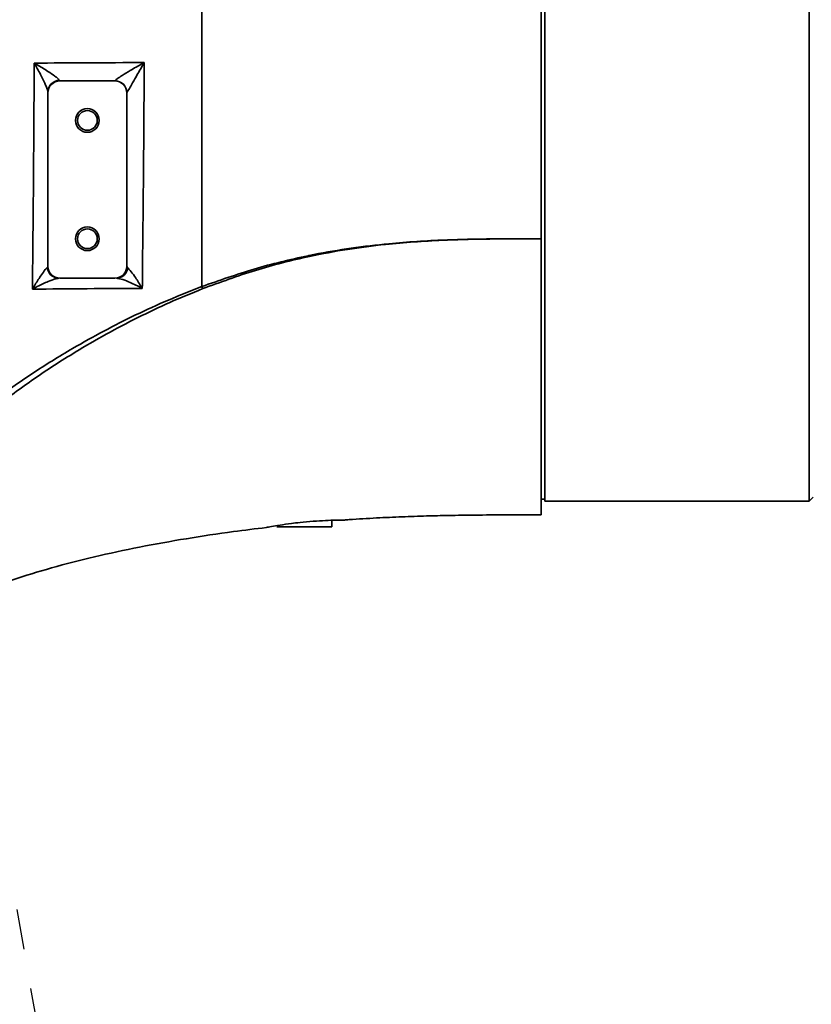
# Model space of a CAD drawing. Header units: millimetres. Extents: x -10540 to 6039, y -7467 to 6433.
# Tile 120 of 179: x -4563 to -4363, y 2388 to 2638. Entities that reach past the tile are written whole.
import ezdxf

# ---------------------------------------------------------------- set-up
doc = ezdxf.new("R2010")
doc.units = ezdxf.units.MM
doc.header["$LTSCALE"] = 8
doc.header["$PDSIZE"] = -1
doc.linetypes.add('CENTER', pattern=[10.16, 6.35, -1.27, 1.27, -1.27])
doc.layers.get('Defpoints').update_dxf_attribs({"true_color": 0x5e5e5e})
doc.layers.add('2细线层', color=4, linetype='Continuous', lineweight=13)
doc.layers.add('细实线层', color=7, linetype='Continuous')
doc.dimstyles.new('ISO-25', dxfattribs={"dimscale": 20, "dimtxt": 5, "dimasz": 6, "dimexe": 6, "dimexo": 0.625, "dimtad": 1, "dimtoh": 1, "dimdec": 0, "dimtxsty": 'Standard', "dimcen": 2.5, "dimclrd": 1, "dimclre": 1, "dimclrt": 4, "dimadec": 1, "dimazin": 2, "dimtfac": 1, "dimtdec": 0, "dimtmove": 0, "dimatfit": 0, "dimfxl": 1, "dimarcsym": 0})

# ---------------------------------------------------------------- blocks, each defined once
blk = doc.blocks.new('*D78')
at = {"layer": 'Defpoints', "color": 0, "linetype": 'ByBlock', "transparency": 16777216}
for p in [(-4976.16, 2662.54), (-2658.47, 2662.54), (-4574.67, 2472.48), (-4229.73, 2154.19), (-4257.59, 674.22)]:
    blk.add_point(p, dxfattribs=at)
at = {"layer": '细实线层', "color": 1, "linetype": 'ByBlock', "lineweight": -2, "transparency": 16777216}
blk.add_arc((-4608.18, 2662.54), 633.76, 290.86508, 349.13492, dxfattribs=at)
at = {"layer": '细实线层', "color": 1, "linetype": 'ByBlock', "transparency": 16777216}
for points in [[(-4005.7, 2544.97), (-3965.88, 2541.18), (-3974.43, 2662.54)], [(-4377.14, 2051.06), (-4387.78, 2089.62), (-4498.13, 2038.41)]]:
    blk.add_solid(points, dxfattribs=at)
at = {"layer": '细实线层', "color": 4, "linetype": 'ByBlock', "transparency": 16777216, "insert": (-4118.82, 2368.92), "char_height": 100, "attachment_point": 5, "rotation": 59.0362}
blk.add_mtext('80°', dxfattribs=at)
blk = doc.blocks.new('*D80')
at = {"layer": 'Defpoints', "color": 0, "linetype": 'ByBlock', "transparency": 16777216}
for p in [(-4801.18, 2432.54), (-4287.88, 1654.68), (-3658.8, 1473.97), (-4801.18, 1272.54), (-4801.18, 1272.54)]:
    blk.add_point(p, dxfattribs=at)
at = {"layer": '细实线层', "color": 1, "linetype": 'ByBlock', "lineweight": -2, "transparency": 16777216}
blk.add_arc((-4801.18, 1272.54), 639.93, 20.75999, 79.24001, dxfattribs=at)
at = {"layer": '细实线层', "color": 1, "linetype": 'ByBlock', "transparency": 16777216}
for points in [[(-4683.58, 1881.3), (-4679.83, 1921.13), (-4801.18, 1912.47)], [(-4183.52, 1504.67), (-4222.08, 1494.06), (-4170.97, 1383.66)]]:
    blk.add_solid(points, dxfattribs=at)
at = {"layer": '细实线层', "color": 4, "linetype": 'ByBlock', "transparency": 16777216, "insert": (-4349.31, 1811.06), "char_height": 100, "attachment_point": 5, "rotation": 320}
blk.add_mtext('80°', dxfattribs=at)
blk = doc.blocks.new('*D81')
at = {"layer": 'Defpoints', "color": 0, "linetype": 'ByBlock', "transparency": 16777216}
for p in [(-4559.05, 2925.54), (-4801.18, 2432.54), (-4310.94, 2323.86), (-4801.18, 1272.54), (-4801.18, 1272.54)]:
    blk.add_point(p, dxfattribs=at)
at = {"layer": '细实线层', "color": 1, "linetype": 'ByBlock', "lineweight": -2, "transparency": 16777216}
for p, q in [((-4801.18, 2445.04), (-4801.18, 3063.18)), ((-4305.66, 2335.18), (-4044.42, 2895.41))]:
    blk.add_line(p, q, dxfattribs=at)
blk.add_arc((-4801.18, 1272.54), 1670.64, 69.11637, 85.88363, dxfattribs=at)
at = {"layer": '细实线层', "color": 1, "linetype": 'ByBlock', "transparency": 16777216}
for points in [[(-4681.97, 2918.88), (-4680.54, 2958.86), (-4801.18, 2943.18)], [(-4197.85, 2851.85), (-4213.44, 2815.01), (-4095.13, 2786.65)]]:
    blk.add_solid(points, dxfattribs=at)
at = {"layer": '细实线层', "color": 4, "linetype": 'ByBlock', "transparency": 16777216, "insert": (-4405.91, 2960), "char_height": 100, "attachment_point": 5, "rotation": 346.817}
blk.add_mtext('25°', dxfattribs=at)
blk = doc.blocks.new('*D87')
at = {"layer": '2细线层', "color": 1, "linetype": 'ByBlock', "lineweight": -2, "transparency": 16777216}
for p, q in [((-4788.68, 4272.97), (-1386.54, 4272.97)), ((-1506.54, 792.54), (-1506.54, 4152.97)), ((-5173.81, 672.54), (-1386.54, 672.54))]:
    blk.add_line(p, q, dxfattribs=at)
at = {"layer": '2细线层', "color": 1, "linetype": 'ByBlock', "transparency": 16777216}
for points in [[(-1526.54, 4152.97), (-1486.54, 4152.97), (-1506.54, 4272.97)], [(-1526.54, 792.54), (-1486.54, 792.54), (-1506.54, 672.54)]]:
    blk.add_solid(points, dxfattribs=at)
at = {"layer": 'Defpoints', "color": 0, "linetype": 'ByBlock', "transparency": 16777216}
for p in [(-4801.18, 4272.97), (-1506.54, 4272.97), (-5186.31, 672.54)]:
    blk.add_point(p, dxfattribs=at)
at = {"layer": '2细线层', "color": 4, "linetype": 'ByBlock', "transparency": 16777216, "insert": (-1569.6, 2367.54), "char_height": 100, "attachment_point": 5, "rotation": 90}
blk.add_mtext('3600', dxfattribs=at)
blk = doc.blocks.new('*D92')
at = {"layer": '2细线层', "color": 1, "linetype": 'ByBlock', "lineweight": -2, "transparency": 16777216}
for p, q in [((-5140.57, 2934.54), (-5140.57, 3054.54)), ((-5140.57, 3054.54), (-4933.69, 3054.54)), ((-4477.68, 2814.54), (-5260.57, 2814.54)), ((-5140.57, 2662.54), (-5140.57, 2814.54)), ((-4375.68, 2662.54), (-5260.57, 2662.54)), ((-5140.57, 2542.54), (-5140.57, 2422.54))]:
    blk.add_line(p, q, dxfattribs=at)
at = {"layer": '2细线层', "color": 1, "linetype": 'ByBlock', "transparency": 16777216}
for points in [[(-5160.57, 2934.54), (-5120.57, 2934.54), (-5140.57, 2814.54)], [(-5160.57, 2542.54), (-5120.57, 2542.54), (-5140.57, 2662.54)]]:
    blk.add_solid(points, dxfattribs=at)
at = {"layer": 'Defpoints', "color": 0, "linetype": 'ByBlock', "transparency": 16777216}
for p in [(-5140.57, 2814.54), (-4465.18, 2814.54), (-4363.18, 2662.54)]:
    blk.add_point(p, dxfattribs=at)
at = {"layer": '2细线层', "color": 4, "linetype": 'ByBlock', "transparency": 16777216, "insert": (-5030.88, 3117.04), "char_height": 100, "attachment_point": 5}
blk.add_mtext('152', dxfattribs=at)
blk = doc.blocks.new('*D93')
at = {"layer": '2细线层', "color": 1, "linetype": 'ByBlock', "lineweight": -2, "transparency": 16777216}
for p, q in [((-4801.18, 2445.04), (-4801.18, 3353.12)), ((-2975.18, 2675.04), (-2975.18, 3353.12)), ((-4681.18, 3233.12), (-3095.18, 3233.12))]:
    blk.add_line(p, q, dxfattribs=at)
at = {"layer": '2细线层', "color": 1, "linetype": 'ByBlock', "transparency": 16777216}
for points in [[(-4681.18, 3253.12), (-4681.18, 3213.12), (-4801.18, 3233.12)], [(-3095.18, 3253.12), (-3095.18, 3213.12), (-2975.18, 3233.12)]]:
    blk.add_solid(points, dxfattribs=at)
at = {"layer": 'Defpoints', "color": 0, "linetype": 'ByBlock', "transparency": 16777216}
for p in [(-2975.18, 3233.12), (-2975.18, 2662.54), (-4801.18, 2432.54)]:
    blk.add_point(p, dxfattribs=at)
at = {"layer": '2细线层', "color": 4, "linetype": 'ByBlock', "transparency": 16777216, "insert": (-3888.18, 3295.62), "char_height": 100, "attachment_point": 5}
blk.add_mtext('1826', dxfattribs=at)
blk = doc.blocks.new('*D95')
at = {"layer": '2细线层', "color": 1, "linetype": 'ByBlock', "lineweight": -2, "transparency": 16777216}
blk.add_line((-2645.97, 2662.54), (-2450.72, 2662.54), dxfattribs=at)
blk.add_arc((-2975.18, 2662.54), 404.46, 252.0622, 342.9378, dxfattribs=at)
at = {"layer": '2细线层', "color": 1, "linetype": 'ByBlock', "transparency": 16777216}
for points in [[(-2608.3, 2546.83), (-2568.74, 2540.9), (-2570.72, 2662.54)], [(-3108.66, 2259.84), (-3090.83, 2295.64), (-3207.17, 2331.23)]]:
    blk.add_solid(points, dxfattribs=at)
at = {"layer": 'Defpoints', "color": 0, "linetype": 'ByBlock', "transparency": 16777216}
for p in [(-4976.16, 2662.54), (-2975.18, 2662.54), (-2658.47, 2662.54), (-2673.04, 2393.66), (-3248.47, 2272.24)]:
    blk.add_point(p, dxfattribs=at)
at = {"layer": '2细线层', "color": 4, "linetype": 'ByBlock', "transparency": 16777216, "insert": (-2920.97, 2324.9), "char_height": 100, "attachment_point": 5, "rotation": 9.1207}
blk.add_mtext('125°', dxfattribs=at)
blk = doc.blocks.new('*D97')
at = {"layer": '2细线层', "color": 1, "linetype": 'CENTER', "lineweight": -2, "transparency": 16777216}
blk.add_line((-5434.56, 1272.54), (-6867.15, 1272.54), dxfattribs=at)
blk.add_arc((-5422.06, 1272.54), 1325.09, 147.99049, 174.80951, dxfattribs=at)
at = {"layer": '2细线层', "color": 1, "linetype": 'CENTER', "transparency": 16777216}
for points in [[(-6562.14, 1986.27), (-6529.22, 1963.56), (-6477.53, 2073.68)], [(-6721.74, 1391.51), (-6761.7, 1393.32), (-6747.15, 1272.54)]]:
    blk.add_solid(points, dxfattribs=at)
at = {"layer": 'Defpoints', "color": 0, "linetype": 'CENTER', "transparency": 16777216}
for p in [(-7399.29, 2773.33), (-6624.95, 1828.35), (-5944.82, 1669.34), (-4801.18, 1272.54), (-4464.59, 1272.54)]:
    blk.add_point(p, dxfattribs=at)
at = {"layer": '2细线层', "color": 4, "linetype": 'CENTER', "transparency": 16777216, "insert": (-6737.17, 1715.12), "char_height": 100, "attachment_point": 5, "rotation": 71.4}
blk.add_mtext('37°', dxfattribs=at)

msp = doc.modelspace()

# ---------------------------------------------------------------- linework, layer by layer
at = {"color": 7, "linetype": 'Continuous', "lineweight": 35}
for p, q in [((-4430.18, 2516.04), (-4430.18, 2662.54)), ((-4363.18, 2516.04), (-4363.18, 2662.54)), ((-4539.18, 2622.54), (-4553.18, 2622.54)), ((-4556.18, 2619.54), (-4556.18, 2575.54)), ((-4536.18, 2575.54), (-4536.18, 2619.54)), ((-4536.18, 2575.54), (-4535.93, 2575.17)), ((-4553.18, 2572.54), (-4539.18, 2572.54)), ((-4431.18, 2516.54), (-4430.18, 2516.54)), ((-4363.18, 2516.04), (-4362.18, 2517.04)), ((-4430.18, 2516.04), (-4363.18, 2516.04)), ((-4484.18, 2509.54), (-4498.18, 2509.54)), ((-4484.18, 2509.54), (-4484.18, 2511.17))]:
    msp.add_line(p, q, dxfattribs=at)
for centre, radius in [((-4546.18, 2612.54), 3), ((-4546.18, 2612.54), 2.5), ((-4546.18, 2582.54), 3), ((-4546.18, 2582.54), 2.5)]:
    msp.add_circle(centre, radius, dxfattribs=at)
for centre, radius, start, end in [((-4553.24, 2619.75), 2.94, 90.8467, 178.9208), ((-4553.18, 2619.54), 3, 90, 180), ((-4539.17, 2619.56), 3, 0.0921, 90.5998), ((-4539.18, 2619.54), 3, 0, 90), ((-4553.42, 2575.47), 2.93, 183.6129, 268.9669), ((-4553.18, 2575.54), 3, 180, 270), ((-4539.18, 2575.54), 3, 270, 0), ((-4538.82, 2575.44), 2.9, 271.385, 354.6669), ((-4501.06, 2577.5), 17.61, 203.7347, 205.6035)]:
    msp.add_arc(centre, radius, start, end, dxfattribs=at)
for points, knots in [([(-4431.18, 2803.49), (-4431.18, 2802.15), (-4431.18, 2799.45), (-4431.18, 2794.45), (-4431.18, 2788.77), (-4431.18, 2782.38), (-4431.18, 2775.34), (-4431.18, 2767.66), (-4431.18, 2759.41), (-4431.18, 2750.62), (-4431.18, 2741.35), (-4431.18, 2731.64), (-4431.18, 2721.55), (-4431.18, 2711.13), (-4431.18, 2700.45), (-4431.18, 2689.55), (-4431.18, 2678.51), (-4431.18, 2667.38), (-4431.18, 2656.22), (-4431.18, 2645.09), (-4431.18, 2634.06), (-4431.18, 2623.19), (-4431.18, 2612.54), (-4431.18, 2602.17), (-4431.18, 2592.1), (-4431.18, 2585.73), (-4431.18, 2582.54)], [0, 0, 0, 0, 0.041661, 0.083337, 0.125, 0.166661, 0.208337, 0.25, 0.291661, 0.333337, 0.375, 0.416661, 0.458337, 0.5, 0.541661, 0.583337, 0.625, 0.666661, 0.708337, 0.75, 0.791661, 0.833337, 0.875, 0.916661, 0.958338, 1, 1, 1, 1]), ([(-4517.18, 2570.41), (-4517.18, 2574.7), (-4517.18, 2583.28), (-4517.18, 2596.4), (-4517.18, 2609.91), (-4517.18, 2623.86), (-4517.18, 2638.17), (-4517.18, 2648.27), (-4517.18, 2653.56), (-4517.18, 2654.03)], [0, 0, 0, 0, 0.1613876, 0.3228062, 0.4840552, 0.6506562, 0.8174683, 0.983988, 1, 1, 1, 1]), ([(-4560.11, 2569.76), (-4560.11, 2569.87), (-4560.06, 2574.48), (-4559.96, 2583.64), (-4559.84, 2596.97), (-4559.75, 2610.05), (-4559.69, 2619.99), (-4559.66, 2625.69), (-4559.65, 2627.08)], [0, 0, 0, 0, 0.005861, 0.246119, 0.486365, 0.70743, 0.928465, 1, 1, 1, 1]), ([(-4559.65, 2627.08), (-4555.19, 2627.1), (-4545.9, 2627.15), (-4536.6, 2627.19), (-4531.77, 2627.21)], [0, 0, 0, 0, 0.481138, 1, 1, 1, 1]), ([(-4559.65, 2627.08), (-4559.65, 2627.08), (-4559.43, 2626.96), (-4558.24, 2626.27), (-4556.42, 2625.17), (-4554.62, 2623.95), (-4553.81, 2623.3), (-4553.42, 2622.92), (-4553.34, 2622.79), (-4553.28, 2622.69)], [0, 0, 0, 0, 0.001862, 0.08437, 0.455887, 0.711741, 0.863274, 0.901105, 1, 1, 1, 1]), ([(-4556.18, 2619.81), (-4556.2, 2619.94), (-4556.22, 2620.12), (-4556.41, 2620.69), (-4556.83, 2621.74), (-4557.82, 2623.77), (-4558.84, 2625.66), (-4559.52, 2626.86), (-4559.65, 2627.08), (-4559.65, 2627.08)], [0, 0, 0, 0, 0.097929, 0.136378, 0.287437, 0.543066, 0.915357, 0.998137, 1, 1, 1, 1]), ([(-4539.2, 2622.55), (-4539.2, 2622.58), (-4539.2, 2622.62), (-4539.01, 2622.81), (-4538.77, 2623), (-4538.22, 2623.39), (-4537.18, 2624.08), (-4535.04, 2625.37), (-4533.13, 2626.46), (-4531.94, 2627.12), (-4531.77, 2627.21), (-4531.77, 2627.21)], [0, 0, 0, 0, 0.067086, 0.098925, 0.192881, 0.203616, 0.356326, 0.59387, 0.944353, 0.998348, 1, 1, 1, 1]), ([(-4531.77, 2627.21), (-4531.77, 2627.21), (-4531.86, 2627.05), (-4532.54, 2625.87), (-4533.63, 2623.96), (-4534.88, 2621.78), (-4535.51, 2620.69), (-4535.85, 2620.11), (-4536.01, 2619.84), (-4536.15, 2619.6), (-4536.17, 2619.58), (-4536.18, 2619.56)], [0, 0, 0, 0, 0.001651, 0.055818, 0.407145, 0.64455, 0.796688, 0.808774, 0.900984, 0.933026, 1, 1, 1, 1]), ([(-4531.77, 2627.21), (-4531.8, 2622.16), (-4531.85, 2612.03), (-4531.95, 2598.85), (-4532.07, 2587.52), (-4532.18, 2578.49), (-4532.23, 2572.65), (-4532.25, 2569.97)], [0, 0, 0, 0, 0.2578775, 0.5169353, 0.6863551, 0.8559805, 1, 1, 1, 1]), ([(-4517.18, 2570.41), (-4512.77, 2571.96), (-4503.94, 2575.07), (-4494.72, 2577.31), (-4486.89, 2578.92), (-4480.48, 2580.05), (-4474.02, 2580.85), (-4466.01, 2581.66), (-4461.08, 2581.99), (-4452.87, 2582.33), (-4449.33, 2582.42), (-4443.78, 2582.5), (-4441.57, 2582.52), (-4438.23, 2582.53), (-4435.45, 2582.54), (-4432.71, 2582.54), (-4431.18, 2582.54)], [0, 0, 0, 0, 0.161052, 0.322091, 0.325716, 0.435513, 0.545319, 0.548863, 0.711427, 0.714522, 0.83047, 0.832981, 0.90456, 0.906293, 0.947309, 1, 1, 1, 1]), ([(-4431.18, 2582.54), (-4432.71, 2582.54), (-4435.45, 2582.54), (-4440.32, 2582.52), (-4447.11, 2582.46), (-4457.54, 2582.18), (-4469.06, 2581.38), (-4480.29, 2579.92), (-4491.33, 2577.88), (-4503.66, 2574.75), (-4512.51, 2571.51), (-4516.94, 2569.89)], [0, 0, 0, 0, 0.0527526, 0.0938166, 0.1672126, 0.2858, 0.4515922, 0.5631802, 0.6747585, 0.8373716, 1, 1, 1, 1]), ([(-4431.18, 2582.54), (-4431.18, 2579.04), (-4431.18, 2572.04), (-4431.18, 2562.33), (-4431.18, 2553.29), (-4431.18, 2545.03), (-4431.18, 2537.6), (-4431.18, 2531.04), (-4431.18, 2525.42), (-4431.18, 2520.76), (-4431.18, 2517.11), (-4431.18, 2514.46), (-4431.18, 2512.97), (-4431.18, 2512.36), (-4431.18, 2512.54), (-4431.18, 2512.54)], [0, 0, 0, 0, 0.08332, 0.166677, 0.25, 0.33332, 0.416677, 0.5, 0.583319, 0.666677, 0.75, 0.833319, 0.916677, 1, 1, 1, 1, 1]), ([(-4560.11, 2569.76), (-4560.11, 2569.76), (-4559.87, 2570.16), (-4559.1, 2571.43), (-4558, 2573.16), (-4556.92, 2574.71), (-4556.51, 2575.12), (-4556.35, 2575.28)], [0, 0, 0, 0, 0.001997, 0.170318, 0.556291, 0.816036, 1, 1, 1, 1]), ([(-4535.93, 2575.17), (-4535.73, 2574.97), (-4535.25, 2574.5), (-4534.06, 2572.84), (-4533.02, 2571.22), (-4532.35, 2570.13), (-4532.25, 2569.97), (-4532.25, 2569.97)], [0, 0, 0, 0, 0.208032, 0.504275, 0.927439, 0.997939, 1, 1, 1, 1]), ([(-4553.47, 2572.54), (-4553.77, 2572.49), (-4554.48, 2572.38), (-4556.39, 2571.62), (-4558.33, 2570.7), (-4559.69, 2569.99), (-4560.1, 2569.76), (-4560.11, 2569.76)], [0, 0, 0, 0, 0.184095, 0.443796, 0.829631, 0.998002, 1, 1, 1, 1]), ([(-4532.25, 2569.97), (-4532.26, 2569.97), (-4532.43, 2570.06), (-4533.6, 2570.68), (-4535.44, 2571.55), (-4537.54, 2572.37), (-4538.39, 2572.49), (-4538.75, 2572.54)], [0, 0, 0, 0, 0.002062, 0.072704, 0.496342, 0.792296, 1, 1, 1, 1]), ([(-4516.94, 2569.89), (-4519.72, 2568.75), (-4525.29, 2566.48), (-4533.44, 2562.59), (-4541.44, 2558.38), (-4550.25, 2553.27), (-4559.75, 2547.13), (-4569.81, 2539.71), (-4579.48, 2531.68), (-4585.42, 2525.71), (-4588.39, 2522.72)], [0, 0, 0, 0, 0.104143, 0.208293, 0.313251, 0.418211, 0.562486, 0.706753, 0.853393, 1, 1, 1, 1]), ([(-4587.97, 2526.13), (-4585.09, 2528.83), (-4579.33, 2534.23), (-4569.97, 2541.59), (-4560.18, 2548.47), (-4550.81, 2554.29), (-4542.04, 2559.18), (-4533.95, 2563.27), (-4525.68, 2567.07), (-4520.01, 2569.3), (-4517.18, 2570.41)], [0, 0, 0, 0, 0.140946, 0.281919, 0.425062, 0.568214, 0.675785, 0.783354, 0.89168, 1, 1, 1, 1]), ([(-4532.25, 2569.97), (-4536.9, 2569.94), (-4546.19, 2569.88), (-4555.47, 2569.8), (-4560.11, 2569.76)], [0, 0, 0, 0, 0.500502, 1, 1, 1, 1]), ([(-4481.04, 2511.22), (-4480.63, 2511.26), (-4477.91, 2511.47), (-4473.03, 2511.75), (-4466.5, 2512.06), (-4460.42, 2512.26), (-4454.27, 2512.4), (-4447.57, 2512.5), (-4439.75, 2512.54), (-4434.16, 2512.54), (-4431.18, 2512.54)], [0, 0, 0, 0, 0.024637, 0.16379, 0.294268, 0.417775, 0.529492, 0.663937, 0.820663, 1, 1, 1, 1]), ([(-4581.1, 2489.71), (-4579.04, 2490.66), (-4573.89, 2493.03), (-4565.23, 2496.1), (-4555.05, 2499.23), (-4544.25, 2501.99), (-4532.84, 2504.45), (-4521.07, 2506.55), (-4510.35, 2508.19), (-4503.58, 2509), (-4500.79, 2509.33)], [0, 0, 0, 0, 0.081729, 0.205149, 0.331777, 0.466714, 0.608095, 0.753288, 0.898805, 1, 1, 1, 1]), ([(-4500.8, 2509.37), (-4500.8, 2509.37), (-4500.81, 2509.36), (-4499.62, 2509.57), (-4497.47, 2509.93), (-4494.85, 2510.31), (-4491.94, 2510.65), (-4488.9, 2510.93), (-4485.74, 2511.12), (-4483.13, 2511.21), (-4481.55, 2511.23), (-4480.87, 2511.23), (-4481.04, 2511.23), (-4481.04, 2511.23)], [0, 0, 0, 0, 0.058581, 0.166256, 0.274296, 0.383302, 0.45609, 0.564121, 0.672428, 0.78087, 0.889887, 0.999478, 1, 1, 1, 1])]:
    msp.add_open_spline(points, degree=3, knots=knots, dxfattribs=at)
at = {"layer": '2细线层', "color": 4, "linetype": 'ByBlock'}
for centre, radius, start in [((-4801.18, 1272.54), 3000.43, 10), ((-5805.77, 1852.54), 1840.43, 347.17908)]:
    msp.add_arc(centre, radius, start, 150, dxfattribs=at)
at = {"layer": '细实线层', "color": 2, "linetype": 'CENTER'}
msp.add_line((-4574.67, 2472.48), (-4257.59, 674.22), dxfattribs=at)

# ---------------------------------------------------------------- dimensions: what is measured, and where the dimension line sits
at = {"layer": '2细线层', "color": 4, "linetype": 'ByBlock'}
dim = msp.add_linear_dim(base=(-1506.54, 4272.97), p1=(-5186.31, 672.54), p2=(-4801.18, 4272.97), angle=90, dimstyle='ISO-25', dxfattribs=at)
dim.commit()
dim.dimension.update_dxf_attribs({"geometry": '*D87', "text_midpoint": (-1506.54, 2367.54), "dimtype": 160})
dim = msp.add_linear_dim(base=(-2975.18, 3233.12), p1=(-4801.18, 2432.54), p2=(-2975.18, 2662.54), dimstyle='ISO-25', dxfattribs=at)
dim.commit()
dim.dimension.update_dxf_attribs({"geometry": '*D93', "text_midpoint": (-3888.18, 3295.62)})
dim = msp.add_linear_dim(base=(-5140.57, 2814.54), p1=(-4363.18, 2662.54), p2=(-4465.18, 2814.54), angle=90, dimstyle='ISO-25', dxfattribs=at)
dim.commit()
dim.dimension.update_dxf_attribs({"geometry": '*D92', "text_midpoint": (-5030.88, 3117.04)})
at = {"layer": '2细线层', "color": 4, "linetype": 'CENTER'}
dim = msp.add_angular_dim_2l(base=(-6624.95, 1828.35), line1=((-5944.82, 1669.34), (-7399.29, 2773.33)), line2=((-4801.18, 1272.54), (-4464.59, 1272.54)), dimstyle='ISO-25', override={"dimadec": 0}, dxfattribs=at)
dim.commit()
dim.dimension.update_dxf_attribs({"geometry": '*D97', "text_midpoint": (-6737.17, 1715.12)})
at = {"layer": '2细线层', "color": 4, "linetype": 'ByBlock'}
dim = msp.add_angular_dim_2l(base=(-2673.04, 2393.66), line1=((-2658.47, 2662.54), (-4976.16, 2662.54)), line2=((-2975.18, 2662.54), (-3248.47, 2272.24)), dimstyle='ISO-25', dxfattribs=at)
dim.commit()
dim.dimension.update_dxf_attribs({"geometry": '*D95', "text_midpoint": (-2911.06, 2263.19), "dimtype": 162})
at = {"layer": '细实线层', "color": 4, "linetype": 'ByBlock'}
for base, line1, line2, picture, middle in [((-4559.05, 2925.54), ((-4801.18, 1272.54), (-4801.18, 2432.54)), ((-4801.18, 1272.54), (-4310.94, 2323.86)), '*D81', (-4420.17, 2899.15)), ((-4229.73, 2154.19), ((-4574.67, 2472.48), (-4257.59, 674.22)), ((-2658.47, 2662.54), (-4976.16, 2662.54)), '*D78', (-4064.74, 2336.47))]:
    dim = msp.add_angular_dim_2l(base=base, line1=line1, line2=line2, dimstyle='ISO-25', dxfattribs=at)
    dim.commit()
    dim.dimension.update_dxf_attribs({"geometry": picture, "text_midpoint": middle, "dimtype": 162})
dim = msp.add_angular_dim_2l(base=(-4287.88, 1654.68), line1=((-4801.18, 1272.54), (-4801.18, 2432.54)), line2=((-4801.18, 1272.54), (-3658.8, 1473.97)), dimstyle='ISO-25', dxfattribs=at)
dim.commit()
dim.dimension.update_dxf_attribs({"geometry": '*D80', "text_midpoint": (-4349.31, 1811.06)})

doc.saveas('drawing.dxf')
